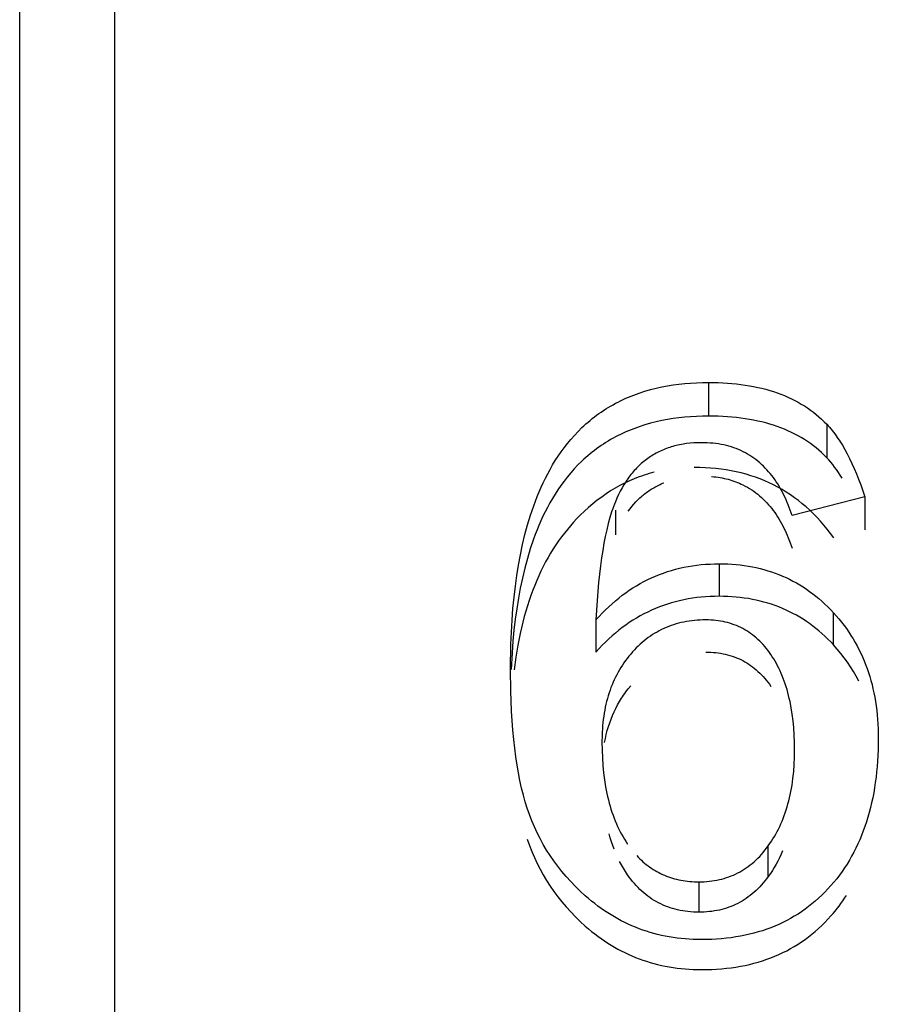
# Model space of a CAD drawing. Header units: millimetres. Extents: x -2637 to -1637, y 678 to 1678.
# Tile 153 of 256: x -2124.04 to -2121.33, y 1059.52 to 1062.62. Entities that reach past the tile are written whole.
import ezdxf

# ---------------------------------------------------------------- set-up
doc = ezdxf.new("R2010")
doc.units = ezdxf.units.MM
doc.layers.add('Make2D$B.SHOW mini', color=7, linetype='Continuous', true_color=0x000000)

msp = doc.modelspace()

# ---------------------------------------------------------------- linework, layer by layer
at = {"layer": 'Make2D$B.SHOW mini', "color": 18, "lineweight": -3, "true_color": 0x000000}
for points in [[(-2124.0431, 1024.9126), (-2124.0431, 1075.5182)], [(-2123.7431, 1015.5226), (-2123.7431, 1015.5231), (-2123.7431, 1075.421)], [(-2122.4943, 1060.5721), (-2122.493, 1060.652), (-2122.4893, 1060.7279), (-2122.4865, 1060.7644), (-2122.4831, 1060.7999), (-2122.4791, 1060.8345), (-2122.4745, 1060.8683), (-2122.4692, 1060.9014), (-2122.4632, 1060.9339), (-2122.4564, 1060.9658), (-2122.4489, 1060.9972), (-2122.4406, 1061.0281), (-2122.4313, 1061.0585), (-2122.4212, 1061.0884), (-2122.4157, 1061.1032), (-2122.41, 1061.1178), (-2122.404, 1061.1323), (-2122.3978, 1061.1467), (-2122.3912, 1061.161), (-2122.3844, 1061.1752), (-2122.3771, 1061.1892), (-2122.3695, 1061.2032), (-2122.3615, 1061.217), (-2122.353, 1061.2308), (-2122.3441, 1061.2445), (-2122.3347, 1061.2581), (-2122.3249, 1061.2715), (-2122.3146, 1061.2847), (-2122.3039, 1061.2977), (-2122.2927, 1061.3104), (-2122.281, 1061.3228), (-2122.2688, 1061.3348), (-2122.2626, 1061.3407), (-2122.2562, 1061.3465), (-2122.2497, 1061.3522), (-2122.2431, 1061.3577), (-2122.2364, 1061.3632), (-2122.2295, 1061.3686), (-2122.2226, 1061.3738), (-2122.2155, 1061.379), (-2122.2083, 1061.384), (-2122.201, 1061.3889), (-2122.1936, 1061.3937), (-2122.1861, 1061.3984), (-2122.1785, 1061.4029), (-2122.1707, 1061.4073), (-2122.1629, 1061.4116), (-2122.1549, 1061.4157), (-2122.1469, 1061.4197), (-2122.1387, 1061.4236), (-2122.1305, 1061.4273), (-2122.1221, 1061.4309), (-2122.1052, 1061.4377), (-2122.088, 1061.4439), (-2122.0705, 1061.4496), (-2122.0529, 1061.4547), (-2122.0351, 1061.4593), (-2122.0171, 1061.4633), (-2121.9991, 1061.4668), (-2121.981, 1061.4698), (-2121.9629, 1061.4722), (-2121.9446, 1061.4741), (-2121.9262, 1061.4756), (-2121.9076, 1061.4767), (-2121.8889, 1061.4773), (-2121.87, 1061.4775)], [(-2121.87, 1061.4775), (-2121.8395, 1061.4769), (-2121.8246, 1061.4763), (-2121.81, 1061.4754), (-2121.7956, 1061.4743), (-2121.7814, 1061.4728), (-2121.7674, 1061.4712), (-2121.7537, 1061.4692), (-2121.7403, 1061.4671), (-2121.7271, 1061.4646), (-2121.7141, 1061.4619), (-2121.7013, 1061.4589), (-2121.6888, 1061.4557), (-2121.6765, 1061.4523), (-2121.6645, 1061.4485), (-2121.6527, 1061.4445), (-2121.6412, 1061.4403), (-2121.6298, 1061.4358), (-2121.6188, 1061.431), (-2121.6079, 1061.426), (-2121.5973, 1061.4207), (-2121.587, 1061.4151), (-2121.5768, 1061.4093), (-2121.5669, 1061.4033), (-2121.5573, 1061.397), (-2121.5479, 1061.3904), (-2121.5387, 1061.3835), (-2121.5298, 1061.3764), (-2121.5211, 1061.3691), (-2121.5127, 1061.3615), (-2121.5044, 1061.3536), (-2121.4965, 1061.3454)], [(-2121.87, 1061.4775), (-2121.87, 1061.3711)], [(-2121.87, 1061.3711), (-2121.8889, 1061.3709), (-2121.9076, 1061.3703), (-2121.9262, 1061.3693), (-2121.9446, 1061.3678), (-2121.9629, 1061.3659), (-2121.9811, 1061.3634), (-2121.9992, 1061.3605), (-2122.0172, 1061.357), (-2122.0351, 1061.353), (-2122.0529, 1061.3485), (-2122.0706, 1061.3434), (-2122.0881, 1061.3377), (-2122.1053, 1061.3315), (-2122.1223, 1061.3248), (-2122.1306, 1061.3212), (-2122.1389, 1061.3175), (-2122.147, 1061.3136), (-2122.1551, 1061.3097), (-2122.1631, 1061.3055), (-2122.1709, 1061.3013), (-2122.1787, 1061.2969), (-2122.1863, 1061.2924), (-2122.1938, 1061.2877), (-2122.2013, 1061.283), (-2122.2086, 1061.2781), (-2122.2158, 1061.2731), (-2122.2228, 1061.268), (-2122.2298, 1061.2627), (-2122.2367, 1061.2574), (-2122.2434, 1061.2519), (-2122.25, 1061.2463), (-2122.2566, 1061.2407), (-2122.2629, 1061.2349), (-2122.2692, 1061.229), (-2122.2814, 1061.217), (-2122.2931, 1061.2046), (-2122.3044, 1061.1919), (-2122.3152, 1061.1789), (-2122.3255, 1061.1657), (-2122.3354, 1061.1523), (-2122.3448, 1061.1387), (-2122.3537, 1061.125), (-2122.3622, 1061.1112), (-2122.3702, 1061.0974), (-2122.3778, 1061.0834), (-2122.3851, 1061.0693), (-2122.392, 1061.0552), (-2122.3985, 1061.0409), (-2122.4048, 1061.0265), (-2122.4107, 1061.012), (-2122.4164, 1060.9974), (-2122.4219, 1060.9826), (-2122.432, 1060.9527), (-2122.4412, 1060.9224), (-2122.4495, 1060.8916), (-2122.457, 1060.8604), (-2122.4636, 1060.8287), (-2122.4696, 1060.7965), (-2122.4748, 1060.7636), (-2122.4794, 1060.7301), (-2122.4834, 1060.6959), (-2122.4867, 1060.6608), (-2122.4894, 1060.6249), (-2122.4922, 1060.572)], [(-2121.4965, 1061.24), (-2121.5044, 1061.248), (-2121.5127, 1061.2559), (-2121.5211, 1061.2634), (-2121.5298, 1061.2707), (-2121.5387, 1061.2778), (-2121.5479, 1061.2846), (-2121.5573, 1061.2911), (-2121.5669, 1061.2974), (-2121.5768, 1061.3034), (-2121.587, 1061.3092), (-2121.5973, 1061.3147), (-2121.6079, 1061.3199), (-2121.6188, 1061.3249), (-2121.6298, 1061.3297), (-2121.6412, 1061.3342), (-2121.6527, 1061.3384), (-2121.6645, 1061.3423), (-2121.6765, 1061.3461), (-2121.6888, 1061.3495), (-2121.7013, 1061.3527), (-2121.7141, 1061.3556), (-2121.7271, 1061.3583), (-2121.7403, 1061.3608), (-2121.7537, 1061.3629), (-2121.7674, 1061.3648), (-2121.7814, 1061.3665), (-2121.7956, 1061.3679), (-2121.81, 1061.3691), (-2121.8246, 1061.3699), (-2121.8395, 1061.3706), (-2121.87, 1061.3711)], [(-2121.4965, 1061.3454), (-2121.4922, 1061.3408), (-2121.4879, 1061.336), (-2121.4836, 1061.331), (-2121.4795, 1061.3259), (-2121.4753, 1061.3206), (-2121.4712, 1061.3152), (-2121.4671, 1061.3095), (-2121.4631, 1061.3038), (-2121.4551, 1061.2917), (-2121.4473, 1061.2791), (-2121.4396, 1061.2657), (-2121.432, 1061.2517), (-2121.4246, 1061.2371), (-2121.4172, 1061.2218), (-2121.4101, 1061.2059), (-2121.403, 1061.1893), (-2121.396, 1061.1721), (-2121.3892, 1061.1542), (-2121.3758, 1061.1164)], [(-2121.4965, 1061.3454), (-2121.4965, 1061.24)], [(-2121.8917, 1061.2872), (-2121.9038, 1061.287), (-2121.9156, 1061.2865), (-2121.9272, 1061.2856), (-2121.9386, 1061.2843), (-2121.9497, 1061.2827), (-2121.9552, 1061.2817), (-2121.9607, 1061.2807), (-2121.966, 1061.2796), (-2121.9714, 1061.2783), (-2121.9766, 1061.277), (-2121.9818, 1061.2756), (-2121.987, 1061.2741), (-2121.992, 1061.2725), (-2121.9971, 1061.2708), (-2122.002, 1061.2691), (-2122.0069, 1061.2672), (-2122.0118, 1061.2653), (-2122.0166, 1061.2632), (-2122.0213, 1061.2611), (-2122.026, 1061.2589), (-2122.0306, 1061.2565), (-2122.0352, 1061.2541), (-2122.0397, 1061.2516), (-2122.0442, 1061.249), (-2122.0486, 1061.2464), (-2122.0529, 1061.2436), (-2122.0572, 1061.2407), (-2122.0614, 1061.2378), (-2122.0656, 1061.2347), (-2122.0697, 1061.2316), (-2122.0737, 1061.2284), (-2122.0777, 1061.225), (-2122.0816, 1061.2216), (-2122.0855, 1061.2181), (-2122.0893, 1061.2145), (-2122.0931, 1061.2108), (-2122.0968, 1061.2071), (-2122.1004, 1061.2032), (-2122.104, 1061.1992), (-2122.1075, 1061.1952), (-2122.111, 1061.191), (-2122.1144, 1061.1868), (-2122.1178, 1061.1825), (-2122.121, 1061.1781), (-2122.1243, 1061.1735), (-2122.1275, 1061.1689), (-2122.1306, 1061.1643), (-2122.1367, 1061.1546), (-2122.1425, 1061.1446), (-2122.1481, 1061.1342), (-2122.1535, 1061.1234), (-2122.1586, 1061.1123), (-2122.1635, 1061.1008)], [(-2121.606, 1061.0578), (-2121.6118, 1061.0747), (-2121.6179, 1061.091), (-2121.6211, 1061.0989), (-2121.6245, 1061.1067), (-2121.6279, 1061.1144), (-2121.6315, 1061.1219), (-2121.6352, 1061.1293), (-2121.639, 1061.1365), (-2121.643, 1061.1436), (-2121.647, 1061.1506), (-2121.6513, 1061.1575), (-2121.6556, 1061.1642), (-2121.6602, 1061.1708), (-2121.6648, 1061.1772), (-2121.6697, 1061.1836), (-2121.6746, 1061.1898), (-2121.6798, 1061.1958), (-2121.6851, 1061.2017), (-2121.6905, 1061.2075), (-2121.6961, 1061.2131), (-2121.7019, 1061.2185), (-2121.7078, 1061.2238), (-2121.7139, 1061.2289), (-2121.7201, 1061.2338), (-2121.7264, 1061.2385), (-2121.7329, 1061.243), (-2121.7395, 1061.2473), (-2121.7463, 1061.2514), (-2121.7532, 1061.2553), (-2121.7602, 1061.259), (-2121.7674, 1061.2624), (-2121.7747, 1061.2656), (-2121.7822, 1061.2686), (-2121.7898, 1061.2714), (-2121.7975, 1061.2739), (-2121.8053, 1061.2762), (-2121.8133, 1061.2783), (-2121.8215, 1061.2802), (-2121.8298, 1061.2819), (-2121.8382, 1061.2833), (-2121.8467, 1061.2845), (-2121.8555, 1061.2855), (-2121.8643, 1061.2862), (-2121.8733, 1061.2868), (-2121.8824, 1061.2871), (-2121.8917, 1061.2872)], [(-2121.4482, 1061.1755), (-2121.4539, 1061.1848), (-2121.4598, 1061.1937), (-2121.4657, 1061.2023), (-2121.4717, 1061.2105), (-2121.4777, 1061.2184), (-2121.4839, 1061.2259), (-2121.4901, 1061.2331), (-2121.4965, 1061.24)], [(-2122.0412, 1061.1941), (-2122.0492, 1061.192), (-2122.0572, 1061.1897), (-2122.0651, 1061.1873), (-2122.073, 1061.1848), (-2122.0809, 1061.1821), (-2122.0887, 1061.1793), (-2122.0964, 1061.1764), (-2122.1041, 1061.1733), (-2122.1117, 1061.1701), (-2122.1193, 1061.1668), (-2122.1344, 1061.1597), (-2122.1492, 1061.152), (-2122.1639, 1061.1438), (-2122.1784, 1061.1351), (-2122.1926, 1061.1257), (-2122.2067, 1061.1159), (-2122.2207, 1061.1055), (-2122.2344, 1061.0945), (-2122.2479, 1061.083), (-2122.2613, 1061.0709), (-2122.2744, 1061.0583)], [(-2121.4742, 1060.9875), (-2121.4844, 1061.0012), (-2121.4947, 1061.0144), (-2121.5053, 1061.0272), (-2121.5162, 1061.0395), (-2121.5272, 1061.0515), (-2121.5385, 1061.0629), (-2121.55, 1061.074), (-2121.5618, 1061.0846), (-2121.5738, 1061.0948), (-2121.586, 1061.1046), (-2121.5985, 1061.1139), (-2121.6111, 1061.1228), (-2121.6241, 1061.1312), (-2121.6372, 1061.1392), (-2121.6506, 1061.1468), (-2121.6643, 1061.1539), (-2121.6781, 1061.1607), (-2121.6922, 1061.1669), (-2121.7066, 1061.1728), (-2121.7211, 1061.1782), (-2121.7359, 1061.1832), (-2121.751, 1061.1877), (-2121.7663, 1061.1919), (-2121.7818, 1061.1955), (-2121.7976, 1061.1988), (-2121.8136, 1061.2016), (-2121.8298, 1061.204), (-2121.8463, 1061.2059), (-2121.8631, 1061.2074), (-2121.88, 1061.2085), (-2121.8972, 1061.2092), (-2121.9147, 1061.2094)], [(-2122.1227, 1061.0714), (-2122.117, 1061.079), (-2122.1111, 1061.0864), (-2122.1051, 1061.0935), (-2122.0988, 1061.1004), (-2122.0924, 1061.1069), (-2122.0891, 1061.1101), (-2122.0858, 1061.1132), (-2122.0824, 1061.1163), (-2122.079, 1061.1192), (-2122.0756, 1061.1221), (-2122.0721, 1061.125), (-2122.0685, 1061.1277), (-2122.0649, 1061.1304), (-2122.0613, 1061.1331), (-2122.0576, 1061.1356), (-2122.0539, 1061.1381), (-2122.0502, 1061.1405), (-2122.0464, 1061.1429), (-2122.0425, 1061.1452), (-2122.0386, 1061.1474), (-2122.0347, 1061.1495), (-2122.0307, 1061.1516), (-2122.0267, 1061.1536), (-2122.0226, 1061.1556), (-2122.0185, 1061.1574), (-2122.0144, 1061.1592), (-2122.0102, 1061.161)], [(-2121.8598, 1061.1808), (-2121.853, 1061.1801), (-2121.8463, 1061.1794), (-2121.8396, 1061.1784), (-2121.8331, 1061.1774), (-2121.8266, 1061.1762), (-2121.8202, 1061.1749), (-2121.8139, 1061.1734), (-2121.8077, 1061.1719), (-2121.8015, 1061.1701), (-2121.7955, 1061.1683), (-2121.7895, 1061.1663), (-2121.7836, 1061.1642), (-2121.7778, 1061.1619), (-2121.772, 1061.1595), (-2121.7664, 1061.157), (-2121.7608, 1061.1543), (-2121.7538, 1061.1507), (-2121.7469, 1061.1469), (-2121.7401, 1061.1428), (-2121.7334, 1061.1385), (-2121.7269, 1061.1341), (-2121.7206, 1061.1294), (-2121.7144, 1061.1245), (-2121.7083, 1061.1195), (-2121.7024, 1061.1143), (-2121.6966, 1061.1089), (-2121.691, 1061.1033), (-2121.6855, 1061.0976), (-2121.6802, 1061.0917), (-2121.675, 1061.0857), (-2121.67, 1061.0796), (-2121.6651, 1061.0733), (-2121.6604, 1061.0669), (-2121.6559, 1061.0603), (-2121.6515, 1061.0536), (-2121.6473, 1061.0468), (-2121.6431, 1061.0398), (-2121.6392, 1061.0328), (-2121.6353, 1061.0255), (-2121.6316, 1061.0182), (-2121.628, 1061.0107), (-2121.6246, 1061.003), (-2121.6212, 1060.9953), (-2121.618, 1060.9873), (-2121.6118, 1060.9711), (-2121.606, 1060.9542)], [(-2122.1635, 1061.1008), (-2122.1666, 1061.0931), (-2122.1695, 1061.0852), (-2122.1724, 1061.0771), (-2122.1752, 1061.0687), (-2122.1807, 1061.051), (-2122.1858, 1061.0324), (-2122.1906, 1061.0127), (-2122.1952, 1060.9919), (-2122.1995, 1060.9702), (-2122.2034, 1060.9474), (-2122.2071, 1060.9236), (-2122.2105, 1060.8987), (-2122.2164, 1060.8459), (-2122.2212, 1060.7891), (-2122.2248, 1060.7282)], [(-2121.3758, 1061.1164), (-2121.606, 1061.0578)], [(-2121.3758, 1061.1164), (-2121.3758, 1061.0125)], [(-2122.1635, 1061.0749), (-2122.1635, 1060.9969)], [(-2122.2744, 1061.0583), (-2122.285, 1061.0477), (-2122.2952, 1061.0367), (-2122.3052, 1061.0255), (-2122.3149, 1061.014), (-2122.3244, 1061.0022), (-2122.3337, 1060.9901), (-2122.3426, 1060.9777), (-2122.3513, 1060.965), (-2122.3598, 1060.952), (-2122.368, 1060.9387), (-2122.3759, 1060.9251), (-2122.3836, 1060.9112), (-2122.391, 1060.897), (-2122.3982, 1060.8825), (-2122.4051, 1060.8678), (-2122.4117, 1060.8527), (-2122.4181, 1060.8373), (-2122.4242, 1060.8216), (-2122.4301, 1060.8057), (-2122.4357, 1060.7894), (-2122.4411, 1060.7728), (-2122.4462, 1060.756), (-2122.451, 1060.7388), (-2122.4556, 1060.7213), (-2122.464, 1060.6855), (-2122.4714, 1060.6485), (-2122.4777, 1060.6102), (-2122.483, 1060.5708)], [(-2122.2248, 1060.7282), (-2122.2149, 1060.7391), (-2122.2049, 1060.7497), (-2122.1948, 1060.7599), (-2122.1845, 1060.7698), (-2122.174, 1060.7793), (-2122.1634, 1060.7885), (-2122.1527, 1060.7973), (-2122.1418, 1060.8058), (-2122.1307, 1060.8139), (-2122.1195, 1060.8217), (-2122.1082, 1060.8291), (-2122.0967, 1060.8362), (-2122.0851, 1060.843), (-2122.0733, 1060.8494), (-2122.0613, 1060.8554), (-2122.0493, 1060.8611), (-2122.037, 1060.8665), (-2122.0247, 1060.8715), (-2122.0121, 1060.8761), (-2121.9995, 1060.8805), (-2121.9867, 1060.8844), (-2121.9737, 1060.8881), (-2121.9606, 1060.8913), (-2121.9473, 1060.8943), (-2121.934, 1060.8969), (-2121.9204, 1060.8991), (-2121.9067, 1060.901), (-2121.8929, 1060.9026), (-2121.8789, 1060.9038), (-2121.8648, 1060.9046), (-2121.8506, 1060.9051), (-2121.8362, 1060.9053)], [(-2121.8362, 1060.9053), (-2121.8225, 1060.9052), (-2121.809, 1060.9047), (-2121.7957, 1060.9039), (-2121.7825, 1060.9029), (-2121.7695, 1060.9015), (-2121.7566, 1060.8999), (-2121.7439, 1060.8979), (-2121.7313, 1060.8956), (-2121.7189, 1060.8931), (-2121.7066, 1060.8902), (-2121.6945, 1060.887), (-2121.6825, 1060.8835), (-2121.6707, 1060.8798), (-2121.659, 1060.8757), (-2121.6475, 1060.8713), (-2121.6361, 1060.8666), (-2121.6249, 1060.8617), (-2121.6139, 1060.8564), (-2121.603, 1060.8508), (-2121.5922, 1060.8449), (-2121.5816, 1060.8387), (-2121.5712, 1060.8322), (-2121.5609, 1060.8254), (-2121.5507, 1060.8183), (-2121.5407, 1060.811), (-2121.5309, 1060.8033), (-2121.5212, 1060.7953), (-2121.5116, 1060.787), (-2121.5023, 1060.7784), (-2121.493, 1060.7695), (-2121.484, 1060.7603), (-2121.475, 1060.7508)], [(-2121.8362, 1060.9053), (-2121.8362, 1060.8028)], [(-2121.8362, 1060.8028), (-2121.8506, 1060.8026), (-2121.8648, 1060.8021), (-2121.8789, 1060.8012), (-2121.8929, 1060.8), (-2121.9067, 1060.7985), (-2121.9204, 1060.7966), (-2121.934, 1060.7944), (-2121.9473, 1060.7918), (-2121.9606, 1060.7889), (-2121.9737, 1060.7856), (-2121.9867, 1060.782), (-2121.9995, 1060.7781), (-2122.0121, 1060.7738), (-2122.0247, 1060.7691), (-2122.037, 1060.7642), (-2122.0493, 1060.7589), (-2122.0613, 1060.7532), (-2122.0733, 1060.7472), (-2122.0851, 1060.7408), (-2122.0967, 1060.7341), (-2122.1082, 1060.7271), (-2122.1195, 1060.7197), (-2122.1307, 1060.712), (-2122.1418, 1060.7039), (-2122.1527, 1060.6954), (-2122.1634, 1060.6867), (-2122.174, 1060.6776), (-2122.1845, 1060.6681), (-2122.1948, 1060.6583), (-2122.2049, 1060.6481), (-2122.2149, 1060.6376), (-2122.2248, 1060.6268)], [(-2121.475, 1060.6493), (-2121.484, 1060.6587), (-2121.493, 1060.6678), (-2121.5023, 1060.6767), (-2121.5116, 1060.6852), (-2121.5212, 1060.6935), (-2121.5309, 1060.7014), (-2121.5407, 1060.709), (-2121.5507, 1060.7164), (-2121.5609, 1060.7234), (-2121.5712, 1060.7302), (-2121.5816, 1060.7366), (-2121.5922, 1060.7427), (-2121.603, 1060.7486), (-2121.6139, 1060.7541), (-2121.6249, 1060.7594), (-2121.6361, 1060.7643), (-2121.6475, 1060.769), (-2121.659, 1060.7733), (-2121.6707, 1060.7774), (-2121.6825, 1060.7811), (-2121.6945, 1060.7846), (-2121.7066, 1060.7877), (-2121.7189, 1060.7906), (-2121.7313, 1060.7931), (-2121.7439, 1060.7954), (-2121.7566, 1060.7973), (-2121.7695, 1060.799), (-2121.7825, 1060.8004), (-2121.7957, 1060.8014), (-2121.809, 1060.8022), (-2121.8225, 1060.8026), (-2121.8362, 1060.8028)], [(-2121.475, 1060.7508), (-2121.4664, 1060.7411), (-2121.458, 1060.7313), (-2121.4499, 1060.7213), (-2121.442, 1060.7111), (-2121.4344, 1060.7007), (-2121.4271, 1060.6901), (-2121.4201, 1060.6794), (-2121.4134, 1060.6685), (-2121.4069, 1060.6575), (-2121.4007, 1060.6462), (-2121.3948, 1060.6348), (-2121.3891, 1060.6232), (-2121.3837, 1060.6115), (-2121.3786, 1060.5995), (-2121.3738, 1060.5874), (-2121.3692, 1060.5751), (-2121.3649, 1060.5627), (-2121.3609, 1060.55), (-2121.3572, 1060.5372), (-2121.3537, 1060.5242), (-2121.3506, 1060.5111), (-2121.3477, 1060.4977), (-2121.345, 1060.4842), (-2121.3427, 1060.4705), (-2121.3406, 1060.4567), (-2121.3388, 1060.4426), (-2121.3373, 1060.4284), (-2121.336, 1060.414), (-2121.335, 1060.3994), (-2121.3344, 1060.3847), (-2121.3339, 1060.3698), (-2121.3338, 1060.3547)], [(-2121.475, 1060.6493), (-2121.475, 1060.7508)], [(-2122.2248, 1060.7282), (-2122.2248, 1060.6268)], [(-2121.8781, 1060.7282), (-2121.8872, 1060.7281), (-2121.8962, 1060.7277), (-2121.9051, 1060.7272), (-2121.9138, 1060.7265), (-2121.9225, 1060.7255), (-2121.931, 1060.7244), (-2121.9394, 1060.723), (-2121.9477, 1060.7214), (-2121.9559, 1060.7196), (-2121.964, 1060.7176), (-2121.972, 1060.7154), (-2121.9799, 1060.7129), (-2121.9877, 1060.7103), (-2121.9953, 1060.7075), (-2122.0029, 1060.7044), (-2122.0103, 1060.7011), (-2122.0177, 1060.6977), (-2122.0249, 1060.694), (-2122.032, 1060.6901), (-2122.0391, 1060.686), (-2122.046, 1060.6817), (-2122.0528, 1060.6772), (-2122.0595, 1060.6724), (-2122.0661, 1060.6675), (-2122.0726, 1060.6624), (-2122.079, 1060.657), (-2122.0853, 1060.6515), (-2122.0914, 1060.6457), (-2122.0975, 1060.6397), (-2122.1035, 1060.6335), (-2122.1093, 1060.6272), (-2122.1151, 1060.6206)], [(-2121.6728, 1060.6191), (-2121.6775, 1060.6258), (-2121.6823, 1060.6323), (-2121.6873, 1060.6386), (-2121.6923, 1060.6447), (-2121.6975, 1060.6506), (-2121.7028, 1060.6562), (-2121.7081, 1060.6617), (-2121.7136, 1060.6669), (-2121.7192, 1060.6719), (-2121.725, 1060.6767), (-2121.7308, 1060.6813), (-2121.7367, 1060.6856), (-2121.7428, 1060.6898), (-2121.7489, 1060.6937), (-2121.7552, 1060.6974), (-2121.7616, 1060.701), (-2121.7681, 1060.7043), (-2121.7747, 1060.7073), (-2121.7814, 1060.7102), (-2121.7882, 1060.7129), (-2121.7951, 1060.7153), (-2121.8021, 1060.7175), (-2121.8092, 1060.7196), (-2121.8165, 1060.7214), (-2121.8238, 1060.723), (-2121.8313, 1060.7243), (-2121.8388, 1060.7255), (-2121.8465, 1060.7265), (-2121.8542, 1060.7272), (-2121.8621, 1060.7277), (-2121.8701, 1060.7281), (-2121.8781, 1060.7282)], [(-2121.8781, 1060.6268), (-2121.8701, 1060.6267), (-2121.8621, 1060.6264), (-2121.8542, 1060.6258), (-2121.8465, 1060.6251), (-2121.8388, 1060.6242), (-2121.8313, 1060.623), (-2121.8238, 1060.6216), (-2121.8165, 1060.62), (-2121.8092, 1060.6182), (-2121.8021, 1060.6162), (-2121.7951, 1060.614), (-2121.7882, 1060.6116), (-2121.7814, 1060.609), (-2121.7747, 1060.6061), (-2121.7681, 1060.603), (-2121.7616, 1060.5998), (-2121.7552, 1060.5963), (-2121.7489, 1060.5926), (-2121.7428, 1060.5887), (-2121.7367, 1060.5845), (-2121.7308, 1060.5802), (-2121.725, 1060.5757), (-2121.7192, 1060.5709), (-2121.7136, 1060.5659), (-2121.7081, 1060.5607), (-2121.7028, 1060.5553), (-2121.6975, 1060.5497), (-2121.6923, 1060.5439), (-2121.6873, 1060.5378), (-2121.6823, 1060.5316), (-2121.6775, 1060.5251), (-2121.6728, 1060.5184)], [(-2121.3952, 1060.5349), (-2121.4034, 1060.5504), (-2121.4121, 1060.5655), (-2121.4213, 1060.5802), (-2121.431, 1060.5947), (-2121.4413, 1060.6088), (-2121.452, 1060.6226), (-2121.4633, 1060.6361), (-2121.475, 1060.6493)], [(-2122.1151, 1060.6206), (-2122.1207, 1060.6138), (-2122.1262, 1060.6069), (-2122.1314, 1060.5999), (-2122.1365, 1060.5928), (-2122.1414, 1060.5856), (-2122.1461, 1060.5782), (-2122.1506, 1060.5707), (-2122.155, 1060.5631), (-2122.1592, 1060.5554), (-2122.1632, 1060.5475), (-2122.167, 1060.5395), (-2122.1706, 1060.5314), (-2122.174, 1060.5232), (-2122.1773, 1060.5148), (-2122.1804, 1060.5063), (-2122.1833, 1060.4977), (-2122.1861, 1060.4889), (-2122.1886, 1060.4801), (-2122.191, 1060.4711), (-2122.1932, 1060.462), (-2122.1952, 1060.4527), (-2122.1971, 1060.4433), (-2122.1987, 1060.4338), (-2122.2002, 1060.4242), (-2122.2015, 1060.4145), (-2122.2027, 1060.4046), (-2122.2036, 1060.3945), (-2122.2044, 1060.3844), (-2122.205, 1060.3741), (-2122.2055, 1060.3637), (-2122.2058, 1060.3425)], [(-2121.5978, 1060.3181), (-2121.5981, 1060.342), (-2121.599, 1060.3652), (-2121.6005, 1060.3877), (-2121.6026, 1060.4095), (-2121.6053, 1060.4306), (-2121.6086, 1060.451), (-2121.6124, 1060.4708), (-2121.6146, 1060.4805), (-2121.6169, 1060.4899), (-2121.6193, 1060.4992), (-2121.6219, 1060.5084), (-2121.6246, 1060.5173), (-2121.6275, 1060.5261), (-2121.6305, 1060.5348), (-2121.6336, 1060.5432), (-2121.6369, 1060.5516), (-2121.6403, 1060.5597), (-2121.6439, 1060.5677), (-2121.6476, 1060.5755), (-2121.6515, 1060.5832), (-2121.6555, 1060.5907), (-2121.6596, 1060.598), (-2121.6639, 1060.6052), (-2121.6683, 1060.6122), (-2121.6728, 1060.6191)], [(-2122.4414, 1060.1338), (-2122.4478, 1060.1542), (-2122.4538, 1060.1756), (-2122.4594, 1060.1979), (-2122.4646, 1060.2211), (-2122.4693, 1060.2453), (-2122.4736, 1060.2704), (-2122.4775, 1060.2964), (-2122.4811, 1060.3233), (-2122.4841, 1060.3512), (-2122.4868, 1060.38), (-2122.491, 1060.4404), (-2122.4934, 1060.5044), (-2122.4943, 1060.5721)], [(-2122.1976, 1060.341), (-2122.195, 1060.354), (-2122.1922, 1060.3668), (-2122.1889, 1060.3793), (-2122.1853, 1060.3915), (-2122.1814, 1060.4036), (-2122.1771, 1060.4153), (-2122.1725, 1060.4269), (-2122.1675, 1060.4382), (-2122.1622, 1060.4492), (-2122.1565, 1060.46), (-2122.1505, 1060.4706), (-2122.1474, 1060.4758), (-2122.1441, 1060.4809), (-2122.1408, 1060.486), (-2122.1374, 1060.491), (-2122.1339, 1060.496), (-2122.1303, 1060.5009), (-2122.1229, 1060.5105), (-2122.1151, 1060.5199)], [(-2121.3338, 1060.3547), (-2121.3344, 1060.3184), (-2121.3361, 1060.2831), (-2121.3375, 1060.2658), (-2121.3391, 1060.2487), (-2121.341, 1060.2318), (-2121.3432, 1060.2152), (-2121.3457, 1060.1989), (-2121.3484, 1060.1828), (-2121.3515, 1060.1669), (-2121.3549, 1060.1513), (-2121.3585, 1060.1359), (-2121.3625, 1060.1207), (-2121.3667, 1060.1058), (-2121.3713, 1060.0911), (-2121.3761, 1060.0767), (-2121.3812, 1060.0625), (-2121.3866, 1060.0486), (-2121.3923, 1060.0349), (-2121.3983, 1060.0215), (-2121.4045, 1060.0083), (-2121.4111, 1059.9953), (-2121.4179, 1059.9826), (-2121.4251, 1059.9702), (-2121.4325, 1059.958), (-2121.4402, 1059.946), (-2121.4482, 1059.9343), (-2121.4565, 1059.9229), (-2121.4651, 1059.9117), (-2121.474, 1059.9007), (-2121.4832, 1059.89)], [(-2122.2058, 1060.3425), (-2122.2055, 1060.3175), (-2122.2046, 1060.2931), (-2122.203, 1060.2694), (-2122.2008, 1060.2463), (-2122.1979, 1060.2239), (-2122.1944, 1060.2021), (-2122.1903, 1060.181), (-2122.188, 1060.1707), (-2122.1856, 1060.1605), (-2122.1829, 1060.1505), (-2122.1802, 1060.1407), (-2122.1773, 1060.1311), (-2122.1742, 1060.1216), (-2122.1709, 1060.1123), (-2122.1675, 1060.1031), (-2122.164, 1060.0942), (-2122.1603, 1060.0853), (-2122.1564, 1060.0767), (-2122.1524, 1060.0682), (-2122.1482, 1060.0599), (-2122.1438, 1060.0518), (-2122.1393, 1060.0438), (-2122.1347, 1060.036), (-2122.1299, 1060.0284), (-2122.1249, 1060.0209)], [(-2121.6809, 1060.0152), (-2121.6759, 1060.0224), (-2121.671, 1060.0297), (-2121.6662, 1060.0372), (-2121.6617, 1060.0448), (-2121.6572, 1060.0526), (-2121.653, 1060.0605), (-2121.6488, 1060.0685), (-2121.6449, 1060.0767), (-2121.6411, 1060.085), (-2121.6374, 1060.0935), (-2121.634, 1060.1022), (-2121.6306, 1060.111), (-2121.6275, 1060.1199), (-2121.6244, 1060.129), (-2121.6216, 1060.1382), (-2121.6189, 1060.1476), (-2121.6164, 1060.1571), (-2121.614, 1060.1668), (-2121.6118, 1060.1766), (-2121.6097, 1060.1866), (-2121.6078, 1060.1967), (-2121.6061, 1060.207), (-2121.6031, 1060.228), (-2121.6008, 1060.2496), (-2121.5992, 1060.2719), (-2121.5982, 1060.2947), (-2121.5978, 1060.3181)], [(-2122.2584, 1059.8579), (-2122.2744, 1059.8726), (-2122.2898, 1059.8876), (-2122.3045, 1059.903), (-2122.3187, 1059.9187), (-2122.3323, 1059.9347), (-2122.3452, 1059.9511), (-2122.3576, 1059.9679), (-2122.3693, 1059.9849), (-2122.3804, 1060.0023), (-2122.391, 1060.0201), (-2122.4009, 1060.0382), (-2122.4102, 1060.0566), (-2122.4189, 1060.0754), (-2122.427, 1060.0945), (-2122.4345, 1060.114), (-2122.4414, 1060.1338)], [(-2122.4414, 1060.0364), (-2122.4345, 1060.0167), (-2122.427, 1059.9974), (-2122.4189, 1059.9784), (-2122.4102, 1059.9597), (-2122.4009, 1059.9414), (-2122.391, 1059.9235), (-2122.3804, 1059.9058), (-2122.3693, 1059.8885), (-2122.3576, 1059.8715), (-2122.3452, 1059.8549), (-2122.3323, 1059.8386), (-2122.3187, 1059.8227), (-2122.3045, 1059.8071), (-2122.2898, 1059.7918), (-2122.2744, 1059.7769), (-2122.2584, 1059.7624)], [(-2122.167, 1060.0045), (-2122.1714, 1060.0163), (-2122.1755, 1060.0283), (-2122.1794, 1060.0407), (-2122.183, 1060.0533)], [(-2121.8998, 1059.902), (-2121.8914, 1059.9021), (-2121.883, 1059.9024), (-2121.8748, 1059.903), (-2121.8666, 1059.9037), (-2121.8586, 1059.9047), (-2121.8506, 1059.9059), (-2121.8428, 1059.9073), (-2121.8351, 1059.9089), (-2121.8274, 1059.9108), (-2121.8199, 1059.9129), (-2121.8125, 1059.9152), (-2121.8052, 1059.9177), (-2121.798, 1059.9204), (-2121.7909, 1059.9234), (-2121.7839, 1059.9266), (-2121.777, 1059.93), (-2121.7702, 1059.9336), (-2121.7635, 1059.9375), (-2121.7569, 1059.9416), (-2121.7504, 1059.9459), (-2121.7441, 1059.9504), (-2121.7378, 1059.9552), (-2121.7316, 1059.9601), (-2121.7256, 1059.9653), (-2121.7196, 1059.9708), (-2121.7138, 1059.9764), (-2121.708, 1059.9823), (-2121.7024, 1059.9885), (-2121.6969, 1059.9948), (-2121.6915, 1060.0014), (-2121.6861, 1060.0082), (-2121.6809, 1060.0152)], [(-2121.6809, 1059.9186), (-2121.6809, 1060.0152)], [(-2122.0962, 1059.9848), (-2122.0913, 1059.9797), (-2122.0864, 1059.9748), (-2122.0814, 1059.97), (-2122.0763, 1059.9654), (-2122.0711, 1059.9609), (-2122.0658, 1059.9566), (-2122.0604, 1059.9525), (-2122.055, 1059.9485), (-2122.0495, 1059.9447), (-2122.0438, 1059.9411), (-2122.0382, 1059.9376), (-2122.0324, 1059.9343), (-2122.0265, 1059.9311), (-2122.0206, 1059.9281), (-2122.0145, 1059.9253), (-2122.0084, 1059.9226), (-2122.0022, 1059.9201), (-2121.996, 1059.9178), (-2121.9896, 1059.9156), (-2121.9832, 1059.9136), (-2121.9767, 1059.9117), (-2121.9701, 1059.91), (-2121.9634, 1059.9085), (-2121.9567, 1059.9071), (-2121.9498, 1059.9059), (-2121.9429, 1059.9049), (-2121.9359, 1059.904), (-2121.9289, 1059.9033), (-2121.9217, 1059.9027), (-2121.9145, 1059.9023), (-2121.9072, 1059.9021), (-2121.8998, 1059.902)], [(-2121.636, 1059.9998), (-2121.6407, 1059.9888), (-2121.6457, 1059.978), (-2121.6509, 1059.9675), (-2121.6564, 1059.9572), (-2121.6621, 1059.9472), (-2121.6681, 1059.9374), (-2121.6744, 1059.9279), (-2121.6809, 1059.9186)], [(-2122.1249, 1059.9243), (-2122.1316, 1059.9343), (-2122.138, 1059.9447), (-2122.1441, 1059.9554), (-2122.15, 1059.9665)], [(-2121.8998, 1059.8061), (-2121.9086, 1059.8062), (-2121.9174, 1059.8066), (-2121.926, 1059.8072), (-2121.9345, 1059.808), (-2121.9428, 1059.809), (-2121.9511, 1059.8103), (-2121.9593, 1059.8117), (-2121.9673, 1059.8135), (-2121.9752, 1059.8154), (-2121.983, 1059.8176), (-2121.9907, 1059.82), (-2121.9983, 1059.8227), (-2122.0058, 1059.8255), (-2122.0131, 1059.8287), (-2122.0204, 1059.832), (-2122.0275, 1059.8356), (-2122.0345, 1059.8394), (-2122.0413, 1059.8434), (-2122.0481, 1059.8477), (-2122.0547, 1059.8522), (-2122.0612, 1059.8569), (-2122.0676, 1059.8618), (-2122.0739, 1059.867), (-2122.0801, 1059.8725), (-2122.0861, 1059.8781), (-2122.092, 1059.884), (-2122.0978, 1059.8901), (-2122.1035, 1059.8965), (-2122.109, 1059.9031), (-2122.1144, 1059.9099), (-2122.1197, 1059.917), (-2122.1249, 1059.9243)], [(-2121.6809, 1059.9186), (-2121.6861, 1059.9116), (-2121.6915, 1059.9049), (-2121.6969, 1059.8983), (-2121.7024, 1059.892), (-2121.708, 1059.8859), (-2121.7138, 1059.8801), (-2121.7196, 1059.8745), (-2121.7256, 1059.8691), (-2121.7316, 1059.8639), (-2121.7378, 1059.8589), (-2121.7441, 1059.8542), (-2121.7504, 1059.8497), (-2121.7569, 1059.8454), (-2121.7635, 1059.8414), (-2121.7702, 1059.8375), (-2121.777, 1059.8339), (-2121.7839, 1059.8306), (-2121.7909, 1059.8274), (-2121.798, 1059.8244), (-2121.8052, 1059.8217), (-2121.8125, 1059.8192), (-2121.8199, 1059.8169), (-2121.8274, 1059.8149), (-2121.8351, 1059.813), (-2121.8428, 1059.8114), (-2121.8506, 1059.81), (-2121.8586, 1059.8088), (-2121.8666, 1059.8078), (-2121.8748, 1059.8071), (-2121.883, 1059.8066), (-2121.8914, 1059.8062), (-2121.8998, 1059.8061)], [(-2121.8998, 1059.902), (-2121.8998, 1059.8061)], [(-2121.4832, 1059.89), (-2121.4926, 1059.8795), (-2121.5023, 1059.8694), (-2121.5122, 1059.8596), (-2121.5223, 1059.8501), (-2121.5326, 1059.841), (-2121.5431, 1059.8322), (-2121.5538, 1059.8237), (-2121.5647, 1059.8155), (-2121.5759, 1059.8077), (-2121.5872, 1059.8002), (-2121.5988, 1059.7931), (-2121.6106, 1059.7863), (-2121.6226, 1059.7798), (-2121.6348, 1059.7736), (-2121.6472, 1059.7678), (-2121.6598, 1059.7623), (-2121.6727, 1059.7571), (-2121.6858, 1059.7523), (-2121.6991, 1059.7478), (-2121.7126, 1059.7437), (-2121.7263, 1059.7398), (-2121.7402, 1059.7363), (-2121.7544, 1059.7332), (-2121.7688, 1059.7304), (-2121.7834, 1059.7279), (-2121.7982, 1059.7257), (-2121.8132, 1059.7239), (-2121.8285, 1059.7224), (-2121.8439, 1059.7212), (-2121.8596, 1059.7204), (-2121.8755, 1059.7199), (-2121.8917, 1059.7197)], [(-2121.8917, 1059.7197), (-2121.9048, 1059.7198), (-2121.9179, 1059.7202), (-2121.9308, 1059.7209), (-2121.9436, 1059.7218), (-2121.9563, 1059.723), (-2121.9689, 1059.7245), (-2121.9814, 1059.7263), (-2121.9938, 1059.7283), (-2122.006, 1059.7306), (-2122.0182, 1059.7331), (-2122.0302, 1059.7359), (-2122.0422, 1059.739), (-2122.054, 1059.7424), (-2122.0657, 1059.746), (-2122.0773, 1059.7499), (-2122.0888, 1059.7541), (-2122.1002, 1059.7586), (-2122.1115, 1059.7633), (-2122.1227, 1059.7683), (-2122.1338, 1059.7735), (-2122.1448, 1059.7791), (-2122.1556, 1059.7849), (-2122.1664, 1059.791), (-2122.177, 1059.7973), (-2122.1876, 1059.8039), (-2122.198, 1059.8108), (-2122.2083, 1059.818), (-2122.2185, 1059.8254), (-2122.2287, 1059.8331), (-2122.2387, 1059.8411), (-2122.2486, 1059.8494), (-2122.2584, 1059.8579)], [(-2121.4832, 1059.7942), (-2121.4765, 1059.8018), (-2121.4701, 1059.8096), (-2121.4638, 1059.8175), (-2121.4576, 1059.8255), (-2121.4516, 1059.8336), (-2121.4457, 1059.8419), (-2121.44, 1059.8502), (-2121.4344, 1059.8588)], [(-2121.8917, 1059.625), (-2121.8755, 1059.6252), (-2121.8596, 1059.6257), (-2121.8439, 1059.6265), (-2121.8285, 1059.6277), (-2121.8132, 1059.6292), (-2121.7982, 1059.631), (-2121.7834, 1059.6332), (-2121.7688, 1059.6356), (-2121.7544, 1059.6384), (-2121.7402, 1059.6416), (-2121.7263, 1059.6451), (-2121.7126, 1059.6489), (-2121.6991, 1059.653), (-2121.6858, 1059.6575), (-2121.6727, 1059.6622), (-2121.6598, 1059.6674), (-2121.6472, 1059.6728), (-2121.6348, 1059.6786), (-2121.6226, 1059.6847), (-2121.6106, 1059.6912), (-2121.5988, 1059.6979), (-2121.5872, 1059.705), (-2121.5759, 1059.7125), (-2121.5647, 1059.7202), (-2121.5538, 1059.7283), (-2121.5431, 1059.7368), (-2121.5326, 1059.7455), (-2121.5223, 1059.7546), (-2121.5122, 1059.764), (-2121.5023, 1059.7737), (-2121.4926, 1059.7838), (-2121.4832, 1059.7942)], [(-2122.2584, 1059.7624), (-2122.2486, 1059.7539), (-2122.2387, 1059.7457), (-2122.2287, 1059.7377), (-2122.2185, 1059.7301), (-2122.2083, 1059.7227), (-2122.198, 1059.7156), (-2122.1876, 1059.7087), (-2122.177, 1059.7021), (-2122.1664, 1059.6958), (-2122.1556, 1059.6898), (-2122.1448, 1059.684), (-2122.1338, 1059.6785), (-2122.1227, 1059.6733), (-2122.1115, 1059.6683), (-2122.1002, 1059.6637), (-2122.0888, 1059.6592), (-2122.0773, 1059.6551), (-2122.0657, 1059.6512), (-2122.054, 1059.6476), (-2122.0422, 1059.6443), (-2122.0302, 1059.6412), (-2122.0182, 1059.6384), (-2122.006, 1059.6358), (-2121.9938, 1059.6336), (-2121.9814, 1059.6316), (-2121.9689, 1059.6298), (-2121.9563, 1059.6284), (-2121.9436, 1059.6272), (-2121.9308, 1059.6262), (-2121.9179, 1059.6256), (-2121.9048, 1059.6252), (-2121.8917, 1059.625)]]:
    msp.add_lwpolyline(points, dxfattribs=at)

doc.saveas('drawing.dxf')
